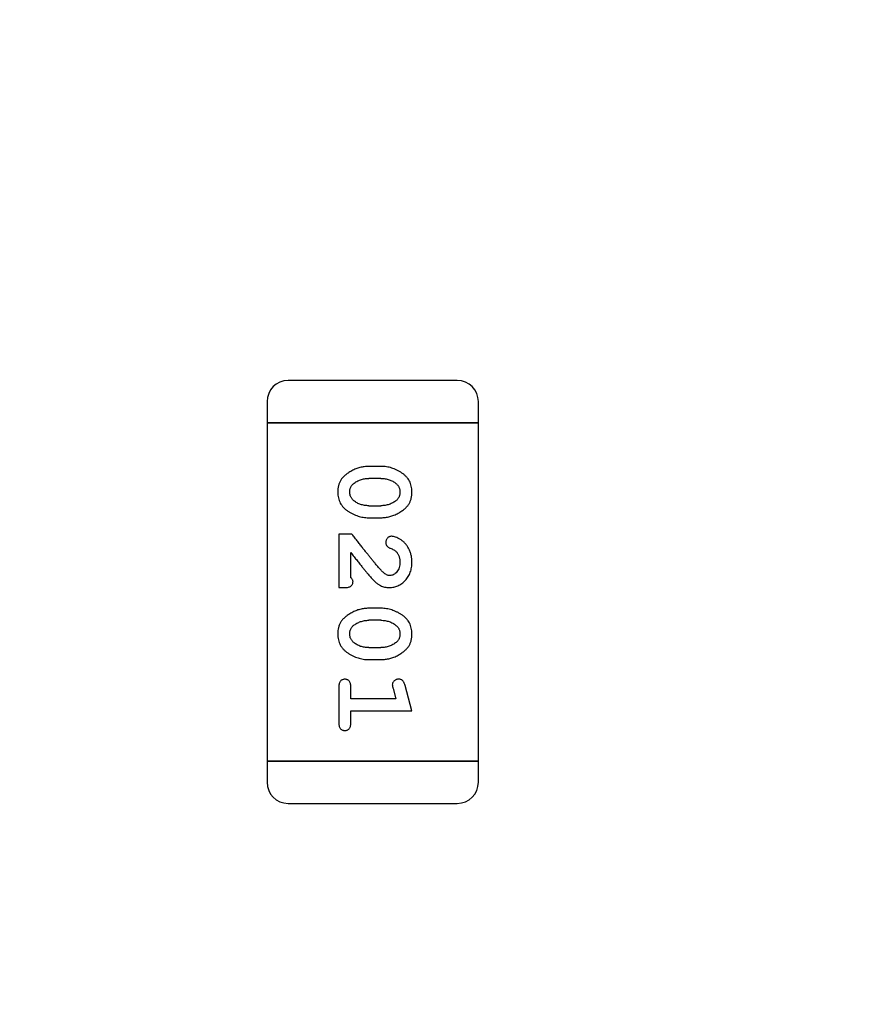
# Model space of a CAD drawing. Header units: millimetres. Extents: x 0 to 297, y 0 to 210.
# Tile 117 of 172: x 202.4 to 203.63, y 94.89 to 96.31. Entities that reach past the tile are written whole.
import ezdxf

# ---------------------------------------------------------------- set-up
doc = ezdxf.new("R2010")
doc.units = ezdxf.units.MM
doc.header["$LTSCALE"] = 16.335
doc.header["$PDMODE"] = 3
doc.header["$PDSIZE"] = 8
doc.layers.get('0').update_dxf_attribs({"linetype": 'CONTINUOUS'})
doc.layers.get('Defpoints').update_dxf_attribs({"linetype": 'CONTINUOUS'})
doc.layers.add('USER_LIBRARYDXF_CONTINUOUS_LINE', color=7, linetype='CONTINUOUS')
doc.styles.get("Standard").update_dxf_attribs({"font": '仿宋_GB2312.ttf'})
doc.dimstyles.get("Standard").update_dxf_attribs({"dimtxt": 2.5, "dimasz": 3.5, "dimexe": 1.5, "dimexo": 1, "dimtad": 1, "dimdsep": 46, "dimtxsty": 'Standard', "dimblk": '_FILLED', "dimblk1": '_FILLED', "dimblk2": '_FILLED', "dimcen": 0.09, "dimazin": 2, "dimtol": 1, "dimtp": 0.01, "dimtm": 0.01, "dimtfac": 1, "dimtofl": 0, "dimtmove": 0, "dimatfit": 3, "dimldrblk": '_FILLED', "dimfxl": 1, "dimtolj": 1, "dimarcsym": 0})

# ---------------------------------------------------------------- blocks, each defined once
blk = doc.blocks.new('_FILLED')
at = {"color": 0, "linetype": 'ByBlock'}
blk.add_solid([(0, 0), (-1, 0.1714), (-1, -0.1714)], dxfattribs=at)
blk = doc.blocks.new('*D34')
at = {"color": 0, "lineweight": -2, "transparency": 16777216}
for p, q in [((202.7794, 105.9036), (213.6607, 105.9036)), ((212.1607, 104.9036), (212.1607, 100.7566)), ((212.1607, 94.3596), (212.1607, 98.5066)), ((208.0944, 93.3596), (213.6607, 93.3596))]:
    blk.add_line(p, q, dxfattribs=at)
at = {"layer": 'Defpoints', "color": 0, "transparency": 16777216}
for p in [(201.7794, 105.9036), (207.0944, 93.3596), (212.1607, 93.3596)]:
    blk.add_point(p, dxfattribs=at)
at = {"color": 0, "lineweight": -2, "transparency": 16777216}
for p, rotation in [((212.1607, 105.9036), 90), ((212.1607, 93.3596), 270)]:
    blk.add_blockref('_FILLED', p, dxfattribs=dict(at, rotation=rotation))
at = {"color": 0, "transparency": 16777216, "insert": (212.1607, 99.6316), "char_height": 1, "attachment_point": 5}
blk.add_mtext('\\A1;12.54', dxfattribs=at)

msp = doc.modelspace()

# ---------------------------------------------------------------- linework, layer by layer
at = {"layer": 'USER_LIBRARYDXF_CONTINUOUS_LINE', "color": 7, "linetype": 'Continuous'}
for p, q in [((203.0341, 95.7941), (202.7903, 95.7941)), ((202.7598, 95.7636), (202.7598, 95.7331)), ((203.0646, 95.7331), (203.0646, 95.7636)), ((202.7598, 95.7331), (203.0646, 95.7331)), ((203.0646, 95.7331), (202.7598, 95.7331)), ((202.7598, 95.7331), (202.7598, 95.2454)), ((203.0646, 95.2454), (203.0646, 95.7331)), ((202.9242, 95.6702), (202.9065, 95.6702)), ((202.9239, 95.6529), (202.9067, 95.6529)), ((202.9067, 95.6136), (202.9239, 95.6136)), ((202.9065, 95.5963), (202.9242, 95.5963)), ((202.8823, 95.5727), (202.8634, 95.5727)), ((202.8634, 95.5727), (202.8634, 95.4956)), ((202.8807, 95.5097), (202.8807, 95.5459)), ((202.8634, 95.4956), (202.8713, 95.4956)), ((202.9242, 95.4657), (202.9065, 95.4657)), ((202.9239, 95.4484), (202.9067, 95.4484)), ((202.9067, 95.4091), (202.9239, 95.4091)), ((202.9065, 95.3917), (202.9242, 95.3917)), ((202.8634, 95.3524), (202.8634, 95.3005)), ((202.8807, 95.3351), (202.8807, 95.3524)), ((202.9688, 95.3178), (202.9589, 95.3544)), ((202.9415, 95.3501), (202.9457, 95.3351)), ((202.9457, 95.3351), (202.8807, 95.3351)), ((202.8807, 95.3178), (202.9688, 95.3178)), ((202.8807, 95.3005), (202.8807, 95.3178)), ((203.0646, 95.2454), (202.7598, 95.2454)), ((202.7598, 95.2454), (203.0646, 95.2454)), ((202.7598, 95.2454), (202.7598, 95.215)), ((203.0646, 95.215), (203.0646, 95.2454)), ((202.7903, 95.1845), (203.0341, 95.1845))]:
    msp.add_line(p, q, dxfattribs=at)
for centre, start, end in [((202.7903, 95.7636), 90, 180), ((203.0341, 95.7636), 0, 90), ((202.7903, 95.215), 180, 270), ((203.0341, 95.215), 270, 0)]:
    msp.add_arc(centre, 0.0305, start, end, dxfattribs=at)
for points, knots in [([(202.9065, 95.6702), (202.9054, 95.6702), (202.9033, 95.6701), (202.9001, 95.6698), (202.8969, 95.6693), (202.8939, 95.6686), (202.8908, 95.6678), (202.8878, 95.6666), (202.8848, 95.6654), (202.882, 95.6639), (202.8792, 95.6623), (202.8767, 95.6607), (202.8744, 95.6591), (202.8723, 95.6574), (202.8704, 95.6557), (202.8687, 95.654), (202.8673, 95.6523), (202.8657, 95.6499), (202.8641, 95.6467), (202.8628, 95.6425), (202.862, 95.638), (202.8619, 95.6348), (202.8618, 95.6332)], [0, 0, 0, 0, 0.049886, 0.09882, 0.148132, 0.19689, 0.246038, 0.295176, 0.345305, 0.395692, 0.445312, 0.491875, 0.535813, 0.577009, 0.616081, 0.652689, 0.687585, 0.720206, 0.785062, 0.85223, 0.923759, 1, 1, 1, 1]), ([(202.9688, 95.6334), (202.9688, 95.6348), (202.9687, 95.6376), (202.968, 95.6417), (202.9669, 95.6456), (202.9653, 95.6491), (202.9632, 95.6524), (202.9607, 95.6555), (202.9577, 95.6583), (202.9544, 95.6607), (202.9508, 95.6629), (202.9471, 95.6649), (202.9434, 95.6665), (202.9396, 95.6679), (202.9358, 95.6689), (202.932, 95.6697), (202.9281, 95.6701), (202.9255, 95.6702), (202.9242, 95.6702)], [0, 0, 0, 0, 0.06692, 0.130834, 0.19258, 0.252759, 0.312631, 0.373411, 0.436359, 0.501894, 0.568244, 0.632472, 0.69556, 0.757163, 0.818592, 0.878885, 0.939235, 1, 1, 1, 1]), ([(202.8844, 95.6452), (202.8852, 95.6459), (202.8868, 95.6471), (202.8893, 95.6486), (202.892, 95.65), (202.8947, 95.651), (202.8976, 95.6518), (202.9005, 95.6525), (202.9036, 95.6528), (202.9057, 95.6529), (202.9067, 95.6529)], [0, 0, 0, 0, 0.124927, 0.248361, 0.370889, 0.492583, 0.61616, 0.741472, 0.869044, 1, 1, 1, 1]), ([(202.9239, 95.6529), (202.925, 95.6529), (202.9271, 95.6528), (202.9301, 95.6525), (202.9331, 95.6519), (202.9359, 95.6511), (202.9385, 95.6501), (202.9411, 95.6488), (202.9435, 95.6474), (202.945, 95.6462), (202.9457, 95.6456)], [0, 0, 0, 0, 0.135446, 0.266257, 0.393419, 0.517936, 0.639137, 0.758785, 0.879345, 1, 1, 1, 1]), ([(202.8791, 95.6331), (202.8792, 95.6337), (202.8792, 95.635), (202.8794, 95.6368), (202.8798, 95.6385), (202.8804, 95.6401), (202.8812, 95.6416), (202.8821, 95.6429), (202.8832, 95.6441), (202.884, 95.6449), (202.8844, 95.6452)], [0, 0, 0, 0, 0.139844, 0.271849, 0.399162, 0.521619, 0.6402, 0.758957, 0.87828, 1, 1, 1, 1]), ([(202.9457, 95.6456), (202.9462, 95.6452), (202.9471, 95.6444), (202.9482, 95.6431), (202.9493, 95.6417), (202.9501, 95.6402), (202.9507, 95.6386), (202.9512, 95.6369), (202.9514, 95.6351), (202.9515, 95.6339), (202.9515, 95.6333)], [0, 0, 0, 0, 0.13042, 0.256046, 0.378133, 0.498725, 0.620452, 0.742761, 0.869406, 1, 1, 1, 1]), ([(202.8618, 95.6332), (202.8619, 95.6317), (202.8619, 95.6289), (202.8627, 95.6248), (202.8638, 95.621), (202.8654, 95.6174), (202.8674, 95.6141), (202.8699, 95.611), (202.8729, 95.6082), (202.8763, 95.6058), (202.8798, 95.6036), (202.8835, 95.6016), (202.8872, 95.6), (202.891, 95.5986), (202.8948, 95.5976), (202.8987, 95.5968), (202.9025, 95.5963), (202.9051, 95.5963), (202.9065, 95.5963)], [0, 0, 0, 0, 0.067217, 0.131051, 0.19272, 0.252824, 0.312745, 0.373449, 0.436041, 0.501494, 0.567761, 0.632087, 0.695096, 0.757109, 0.817993, 0.878657, 0.939311, 1, 1, 1, 1]), ([(202.8849, 95.6208), (202.8845, 95.6212), (202.8836, 95.622), (202.8824, 95.6233), (202.8814, 95.6248), (202.8806, 95.6263), (202.8799, 95.6279), (202.8795, 95.6295), (202.8792, 95.6313), (202.8792, 95.6325), (202.8791, 95.6331)], [0, 0, 0, 0, 0.129853, 0.25607, 0.380154, 0.49978, 0.62208, 0.743277, 0.868791, 1, 1, 1, 1]), ([(202.9242, 95.5963), (202.9253, 95.5963), (202.9274, 95.5963), (202.9306, 95.5966), (202.9337, 95.5971), (202.9368, 95.5978), (202.9399, 95.5987), (202.9429, 95.5998), (202.9459, 95.6011), (202.9488, 95.6026), (202.9515, 95.6042), (202.954, 95.6059), (202.9564, 95.6075), (202.9585, 95.6092), (202.9603, 95.6109), (202.962, 95.6126), (202.9634, 95.6144), (202.965, 95.6167), (202.9666, 95.6199), (202.9679, 95.6241), (202.9687, 95.6286), (202.9688, 95.6318), (202.9688, 95.6334)], [0, 0, 0, 0, 0.049855, 0.099516, 0.148482, 0.19758, 0.246804, 0.296268, 0.346517, 0.397047, 0.446826, 0.49336, 0.537801, 0.579207, 0.617974, 0.654833, 0.689171, 0.722088, 0.786392, 0.853518, 0.924186, 1, 1, 1, 1]), ([(202.9515, 95.6333), (202.9515, 95.6326), (202.9515, 95.6314), (202.9512, 95.6296), (202.9508, 95.6279), (202.9502, 95.6263), (202.9495, 95.6249), (202.9486, 95.6235), (202.9475, 95.6222), (202.9466, 95.6215), (202.9462, 95.6211)], [0, 0, 0, 0, 0.138115, 0.270177, 0.397547, 0.520057, 0.63869, 0.757499, 0.878226, 1, 1, 1, 1]), ([(202.9067, 95.6136), (202.9057, 95.6136), (202.9036, 95.6136), (202.9005, 95.614), (202.8976, 95.6145), (202.8948, 95.6154), (202.8921, 95.6163), (202.8896, 95.6176), (202.8872, 95.6191), (202.8857, 95.6202), (202.8849, 95.6208)], [0, 0, 0, 0, 0.135449, 0.266263, 0.393429, 0.516942, 0.639128, 0.758779, 0.879341, 1, 1, 1, 1]), ([(202.9462, 95.6211), (202.9454, 95.6205), (202.9438, 95.6193), (202.9413, 95.6178), (202.9386, 95.6165), (202.9359, 95.6154), (202.933, 95.6146), (202.9301, 95.614), (202.927, 95.6136), (202.925, 95.6136), (202.9239, 95.6136)], [0, 0, 0, 0, 0.125331, 0.248948, 0.371201, 0.494032, 0.616811, 0.742104, 0.868849, 1, 1, 1, 1]), ([(202.9273, 95.5176), (202.9268, 95.5181), (202.9258, 95.519), (202.9243, 95.5207), (202.9225, 95.5225), (202.9206, 95.5247), (202.9185, 95.5272), (202.9162, 95.5299), (202.9137, 95.5329), (202.9109, 95.5362), (202.908, 95.5398), (202.9049, 95.5437), (202.9016, 95.5478), (202.8981, 95.5522), (202.8945, 95.5569), (202.8906, 95.5619), (202.8865, 95.5672), (202.8837, 95.5708), (202.8823, 95.5727)], [0, 0, 0, 0, 0.026647, 0.057942, 0.094152, 0.134806, 0.180631, 0.231142, 0.286385, 0.346321, 0.411439, 0.481035, 0.555329, 0.634592, 0.718826, 0.807759, 0.901393, 1, 1, 1, 1]), ([(202.9395, 95.5695), (202.9389, 95.5695), (202.9379, 95.5694), (202.9363, 95.5689), (202.9349, 95.5681), (202.9335, 95.5669), (202.9324, 95.5656), (202.9317, 95.5641), (202.9311, 95.5624), (202.9311, 95.5613), (202.9311, 95.5607)], [0, 0, 0, 0, 0.120856, 0.239483, 0.360995, 0.490166, 0.620982, 0.746416, 0.870253, 1, 1, 1, 1]), ([(202.9688, 95.5322), (202.9688, 95.5339), (202.9686, 95.5373), (202.9678, 95.5422), (202.9664, 95.547), (202.9644, 95.5515), (202.9619, 95.5556), (202.9591, 95.5593), (202.9558, 95.5624), (202.9522, 95.5649), (202.9487, 95.5669), (202.9454, 95.5684), (202.9423, 95.5693), (202.9404, 95.5694), (202.9395, 95.5695)], [0, 0, 0, 0, 0.098286, 0.193983, 0.289056, 0.384352, 0.477435, 0.566197, 0.652355, 0.737986, 0.818188, 0.887401, 0.94802, 1, 1, 1, 1]), ([(202.9311, 95.5607), (202.9311, 95.5602), (202.9311, 95.5592), (202.9314, 95.5579), (202.9319, 95.5566), (202.9325, 95.5555), (202.9334, 95.5545), (202.9346, 95.5536), (202.936, 95.5528), (202.9371, 95.5524), (202.9376, 95.5522)], [0, 0, 0, 0, 0.127347, 0.246131, 0.359406, 0.470543, 0.586092, 0.711469, 0.847022, 1, 1, 1, 1]), ([(202.9376, 95.5522), (202.9385, 95.5519), (202.9402, 95.5513), (202.9425, 95.5501), (202.9445, 95.5488), (202.9456, 95.5478), (202.9461, 95.5472)], [0, 0, 0, 0, 0.285518, 0.544185, 0.781367, 1, 1, 1, 1]), ([(202.8807, 95.5459), (202.8823, 95.5439), (202.8853, 95.5401), (202.8896, 95.5346), (202.8935, 95.5296), (202.8971, 95.5252), (202.9003, 95.5212), (202.9031, 95.5178), (202.9055, 95.5149), (202.9071, 95.5131), (202.9078, 95.5123)], [0, 0, 0, 0, 0.176662, 0.337826, 0.484741, 0.617764, 0.73494, 0.837793, 0.926412, 1, 1, 1, 1]), ([(202.9461, 95.5472), (202.9466, 95.5467), (202.9474, 95.5457), (202.9485, 95.5441), (202.9494, 95.5424), (202.9502, 95.5406), (202.9508, 95.5386), (202.9512, 95.5366), (202.9515, 95.5345), (202.9515, 95.5331), (202.9515, 95.5324)], [0, 0, 0, 0, 0.121873, 0.243139, 0.363336, 0.485133, 0.607572, 0.734701, 0.864814, 1, 1, 1, 1]), ([(202.936, 95.4956), (202.9372, 95.4956), (202.9394, 95.4957), (202.9426, 95.4961), (202.9457, 95.497), (202.9487, 95.4981), (202.9515, 95.4996), (202.9542, 95.5013), (202.9568, 95.5035), (202.9593, 95.5058), (202.9615, 95.5085), (202.9635, 95.5113), (202.9651, 95.5144), (202.9665, 95.5176), (202.9675, 95.521), (202.9683, 95.5246), (202.9687, 95.5284), (202.9688, 95.5309), (202.9688, 95.5322)], [0, 0, 0, 0, 0.060981, 0.120256, 0.178148, 0.236115, 0.293993, 0.352864, 0.413358, 0.476056, 0.539296, 0.602396, 0.665116, 0.728325, 0.792919, 0.859317, 0.928302, 1, 1, 1, 1]), ([(202.9515, 95.5324), (202.9515, 95.531), (202.9514, 95.5283), (202.9505, 95.5245), (202.9492, 95.5211), (202.9472, 95.5182), (202.945, 95.5159), (202.9425, 95.5141), (202.9398, 95.5131), (202.9379, 95.5129), (202.937, 95.5129)], [0, 0, 0, 0, 0.156344, 0.299348, 0.4327, 0.561, 0.682299, 0.791883, 0.89611, 1, 1, 1, 1]), ([(202.8839, 95.5042), (202.8838, 95.5047), (202.8837, 95.5056), (202.8831, 95.507), (202.8821, 95.5084), (202.8812, 95.5093), (202.8807, 95.5097)], [0, 0, 0, 0, 0.20611, 0.432681, 0.695597, 1, 1, 1, 1]), ([(202.9078, 95.5123), (202.9085, 95.5115), (202.91, 95.5098), (202.9122, 95.5074), (202.9143, 95.5053), (202.9163, 95.5034), (202.9182, 95.5018), (202.92, 95.5005), (202.9216, 95.4993), (202.9237, 95.4982), (202.9262, 95.4971), (202.9294, 95.4962), (202.9327, 95.4957), (202.9349, 95.4956), (202.936, 95.4956)], [0, 0, 0, 0, 0.103002, 0.197728, 0.285279, 0.365235, 0.437224, 0.502446, 0.560545, 0.611446, 0.707576, 0.80349, 0.900532, 1, 1, 1, 1]), ([(202.937, 95.5129), (202.9362, 95.5129), (202.9346, 95.5131), (202.9321, 95.514), (202.9296, 95.5156), (202.9281, 95.5169), (202.9273, 95.5176)], [0, 0, 0, 0, 0.212836, 0.442809, 0.70317, 1, 1, 1, 1]), ([(202.8713, 95.4956), (202.8723, 95.4956), (202.8743, 95.4956), (202.877, 95.4961), (202.8793, 95.4967), (202.881, 95.4978), (202.8823, 95.4991), (202.8832, 95.5006), (202.8838, 95.5024), (202.8838, 95.5036), (202.8839, 95.5042)], [0, 0, 0, 0, 0.1844, 0.34094, 0.473574, 0.586824, 0.690029, 0.789175, 0.890445, 1, 1, 1, 1]), ([(202.9065, 95.4657), (202.9054, 95.4657), (202.9033, 95.4656), (202.9001, 95.4653), (202.8969, 95.4648), (202.8939, 95.4641), (202.8908, 95.4633), (202.8878, 95.4621), (202.8848, 95.4609), (202.882, 95.4594), (202.8792, 95.4578), (202.8767, 95.4562), (202.8744, 95.4546), (202.8723, 95.4529), (202.8704, 95.4512), (202.8687, 95.4495), (202.8673, 95.4478), (202.8657, 95.4454), (202.8641, 95.4422), (202.8628, 95.438), (202.862, 95.4335), (202.8619, 95.4303), (202.8618, 95.4286)], [0, 0, 0, 0, 0.049886, 0.09882, 0.148132, 0.19689, 0.246038, 0.295176, 0.345305, 0.395692, 0.445312, 0.491875, 0.535813, 0.577009, 0.616081, 0.652689, 0.687585, 0.720206, 0.785062, 0.85223, 0.923759, 1, 1, 1, 1]), ([(202.9688, 95.4289), (202.9688, 95.4303), (202.9687, 95.4331), (202.968, 95.4372), (202.9669, 95.4411), (202.9653, 95.4446), (202.9632, 95.4479), (202.9607, 95.451), (202.9577, 95.4538), (202.9544, 95.4562), (202.9508, 95.4584), (202.9471, 95.4604), (202.9434, 95.462), (202.9396, 95.4633), (202.9358, 95.4644), (202.932, 95.4651), (202.9281, 95.4656), (202.9255, 95.4657), (202.9242, 95.4657)], [0, 0, 0, 0, 0.06692, 0.130834, 0.19258, 0.252759, 0.312631, 0.373411, 0.436359, 0.501894, 0.568244, 0.632472, 0.69556, 0.757163, 0.818592, 0.878885, 0.939235, 1, 1, 1, 1]), ([(202.8791, 95.4286), (202.8792, 95.4292), (202.8792, 95.4305), (202.8794, 95.4323), (202.8798, 95.434), (202.8804, 95.4356), (202.8812, 95.437), (202.8821, 95.4384), (202.8832, 95.4396), (202.884, 95.4404), (202.8844, 95.4407)], [0, 0, 0, 0, 0.139844, 0.271849, 0.399162, 0.521619, 0.6402, 0.758957, 0.87828, 1, 1, 1, 1]), ([(202.8844, 95.4407), (202.8852, 95.4414), (202.8868, 95.4426), (202.8893, 95.4441), (202.892, 95.4455), (202.8947, 95.4465), (202.8976, 95.4473), (202.9005, 95.448), (202.9036, 95.4483), (202.9057, 95.4484), (202.9067, 95.4484)], [0, 0, 0, 0, 0.124927, 0.248361, 0.370889, 0.492583, 0.61616, 0.741472, 0.869044, 1, 1, 1, 1]), ([(202.9239, 95.4484), (202.925, 95.4484), (202.9271, 95.4483), (202.9301, 95.448), (202.9331, 95.4474), (202.9359, 95.4466), (202.9385, 95.4456), (202.9411, 95.4443), (202.9435, 95.4429), (202.945, 95.4417), (202.9457, 95.4411)], [0, 0, 0, 0, 0.135446, 0.266257, 0.393419, 0.517936, 0.639137, 0.758785, 0.879345, 1, 1, 1, 1]), ([(202.9457, 95.4411), (202.9462, 95.4407), (202.9471, 95.4399), (202.9482, 95.4386), (202.9493, 95.4372), (202.9501, 95.4357), (202.9507, 95.4341), (202.9512, 95.4324), (202.9514, 95.4306), (202.9515, 95.4294), (202.9515, 95.4288)], [0, 0, 0, 0, 0.13042, 0.256046, 0.378133, 0.498725, 0.620452, 0.742761, 0.869406, 1, 1, 1, 1]), ([(202.8618, 95.4286), (202.8619, 95.4272), (202.8619, 95.4244), (202.8627, 95.4203), (202.8638, 95.4165), (202.8654, 95.4129), (202.8674, 95.4095), (202.8699, 95.4065), (202.8729, 95.4037), (202.8763, 95.4013), (202.8798, 95.3991), (202.8835, 95.3971), (202.8872, 95.3954), (202.891, 95.3941), (202.8948, 95.3931), (202.8987, 95.3923), (202.9025, 95.3918), (202.9051, 95.3918), (202.9065, 95.3917)], [0, 0, 0, 0, 0.067217, 0.131051, 0.19272, 0.252824, 0.312745, 0.373449, 0.436041, 0.501494, 0.567761, 0.632087, 0.695096, 0.757109, 0.817993, 0.878657, 0.939311, 1, 1, 1, 1]), ([(202.8849, 95.4163), (202.8845, 95.4167), (202.8836, 95.4175), (202.8824, 95.4188), (202.8814, 95.4202), (202.8806, 95.4218), (202.8799, 95.4233), (202.8795, 95.425), (202.8792, 95.4268), (202.8792, 95.428), (202.8791, 95.4286)], [0, 0, 0, 0, 0.129853, 0.25607, 0.380154, 0.49978, 0.62208, 0.743277, 0.868791, 1, 1, 1, 1]), ([(202.9242, 95.3917), (202.9253, 95.3918), (202.9274, 95.3918), (202.9306, 95.3921), (202.9337, 95.3926), (202.9368, 95.3933), (202.9399, 95.3942), (202.9429, 95.3953), (202.9459, 95.3966), (202.9488, 95.3981), (202.9515, 95.3997), (202.954, 95.4014), (202.9564, 95.403), (202.9585, 95.4047), (202.9603, 95.4064), (202.962, 95.4081), (202.9634, 95.4098), (202.965, 95.4122), (202.9666, 95.4154), (202.9679, 95.4195), (202.9687, 95.4241), (202.9688, 95.4273), (202.9688, 95.4289)], [0, 0, 0, 0, 0.049855, 0.099516, 0.148482, 0.19758, 0.246804, 0.296268, 0.346517, 0.397047, 0.446826, 0.49336, 0.537801, 0.579207, 0.617974, 0.654833, 0.689171, 0.722088, 0.786392, 0.853518, 0.924186, 1, 1, 1, 1]), ([(202.9515, 95.4288), (202.9515, 95.4281), (202.9515, 95.4269), (202.9512, 95.4251), (202.9508, 95.4234), (202.9502, 95.4218), (202.9495, 95.4203), (202.9486, 95.419), (202.9475, 95.4177), (202.9466, 95.417), (202.9462, 95.4166)], [0, 0, 0, 0, 0.138115, 0.270177, 0.397547, 0.520057, 0.63869, 0.757499, 0.878226, 1, 1, 1, 1]), ([(202.9067, 95.4091), (202.9057, 95.4091), (202.9036, 95.4091), (202.9005, 95.4094), (202.8976, 95.41), (202.8948, 95.4108), (202.8921, 95.4118), (202.8896, 95.4131), (202.8872, 95.4146), (202.8857, 95.4157), (202.8849, 95.4163)], [0, 0, 0, 0, 0.135449, 0.266263, 0.393429, 0.516942, 0.639128, 0.758779, 0.879341, 1, 1, 1, 1]), ([(202.9462, 95.4166), (202.9454, 95.416), (202.9438, 95.4148), (202.9413, 95.4133), (202.9386, 95.412), (202.9359, 95.4109), (202.933, 95.4101), (202.9301, 95.4095), (202.927, 95.4091), (202.925, 95.4091), (202.9239, 95.4091)], [0, 0, 0, 0, 0.125331, 0.248948, 0.371201, 0.494032, 0.616811, 0.742104, 0.868849, 1, 1, 1, 1]), ([(202.8721, 95.3634), (202.8715, 95.3634), (202.8703, 95.3633), (202.8686, 95.3628), (202.8671, 95.362), (202.8657, 95.3608), (202.8647, 95.3593), (202.8639, 95.3573), (202.8635, 95.355), (202.8634, 95.3533), (202.8634, 95.3524)], [0, 0, 0, 0, 0.115051, 0.223278, 0.329269, 0.437893, 0.554681, 0.682591, 0.83103, 1, 1, 1, 1]), ([(202.8807, 95.3524), (202.8807, 95.3533), (202.8807, 95.355), (202.8802, 95.3573), (202.8794, 95.3593), (202.8784, 95.3608), (202.877, 95.362), (202.8755, 95.3628), (202.8739, 95.3633), (202.8727, 95.3634), (202.8721, 95.3634)], [0, 0, 0, 0, 0.169102, 0.317658, 0.446239, 0.563118, 0.671828, 0.776546, 0.884858, 1, 1, 1, 1]), ([(202.9498, 95.3634), (202.9491, 95.3634), (202.9479, 95.3634), (202.9462, 95.3629), (202.9446, 95.3622), (202.9432, 95.3611), (202.942, 95.3599), (202.9411, 95.3586), (202.9406, 95.3571), (202.9405, 95.3561), (202.9405, 95.3555)], [0, 0, 0, 0, 0.138815, 0.27042, 0.39836, 0.52875, 0.654955, 0.771147, 0.884581, 1, 1, 1, 1]), ([(202.9405, 95.3555), (202.9405, 95.3552), (202.9406, 95.3544), (202.9408, 95.3532), (202.9411, 95.3517), (202.9414, 95.3507), (202.9415, 95.3501)], [0, 0, 0, 0, 0.183151, 0.413144, 0.682305, 1, 1, 1, 1]), ([(202.9589, 95.3544), (202.9587, 95.3552), (202.9582, 95.3568), (202.9574, 95.3589), (202.9564, 95.3605), (202.9554, 95.3617), (202.9542, 95.3625), (202.9529, 95.363), (202.9514, 95.3634), (202.9503, 95.3634), (202.9498, 95.3634)], [0, 0, 0, 0, 0.187321, 0.344927, 0.475328, 0.579604, 0.674244, 0.773631, 0.882025, 1, 1, 1, 1]), ([(202.8634, 95.3005), (202.8634, 95.2996), (202.8635, 95.2979), (202.8639, 95.2956), (202.8647, 95.2936), (202.8658, 95.2921), (202.8671, 95.2909), (202.8686, 95.2901), (202.8703, 95.2896), (202.8715, 95.2895), (202.8721, 95.2895)], [0, 0, 0, 0, 0.169012, 0.317488, 0.445429, 0.560977, 0.67065, 0.776666, 0.88492, 1, 1, 1, 1]), ([(202.8721, 95.2895), (202.8727, 95.2895), (202.8739, 95.2896), (202.8755, 95.2901), (202.877, 95.2909), (202.8784, 95.2921), (202.8794, 95.2936), (202.8802, 95.2956), (202.8807, 95.2979), (202.8807, 95.2996), (202.8807, 95.3005)], [0, 0, 0, 0, 0.11517, 0.223509, 0.328254, 0.438012, 0.553651, 0.682263, 0.830856, 1, 1, 1, 1])]:
    msp.add_open_spline(points, degree=3, knots=knots, dxfattribs=at)

# ---------------------------------------------------------------- dimensions: what is measured, and where the dimension line sits
at = {"color": 3}
dim = msp.add_linear_dim(base=(212.1607, 93.3596), p1=(201.7794, 105.9036), p2=(207.0944, 93.3596), angle=90, dimstyle='Standard', override={"dimtxt": 1, "dimasz": 1, "dimtad": 0, "dimtih": 1, "dimtoh": 1, "dimzin": 0, "dimcen": 2.673, "dimadec": 0, "dimazin": 0, "dimtol": 0, "dimtzin": 0}, dxfattribs=at)
dim.commit()
dim.dimension.update_dxf_attribs({"geometry": '*D34', "text_midpoint": (212.1607, 99.6316)})

doc.saveas('drawing.dxf')
